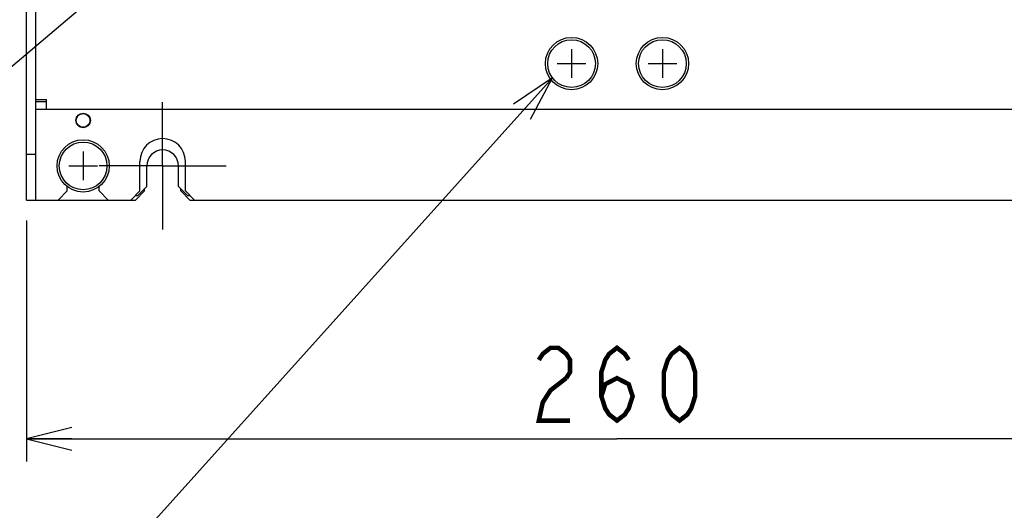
# Model space of a CAD drawing. Header units: millimetres. Extents: x 159 to 2039, y 158 to 1386.
# Tile 8 of 34: x 1038 to 1254, y 578 to 686. Entities that reach past the tile are written whole.
import ezdxf

# ---------------------------------------------------------------- set-up
doc = ezdxf.new("R2010")
doc.units = ezdxf.units.MM
doc.header["$LTSCALE"] = 115.5
doc.linetypes.add('CENTER', pattern=[0.6, 0.375, -0.075, 0.075, -0.075])
doc.layers.get('0').update_dxf_attribs({"linetype": 'CONTINUOUS'})
for name, color, linetype in [('ALL_AXIS', 7, 'CONTINUOUS'), ('ALL_CURVE', 7, 'CONTINUOUS'), ('ALL_DIM', 7, 'CONTINUOUS'), ('ALL_FEATURES', 7, 'CONTINUOUS'), ('ALL_NOTE', 7, 'CONTINUOUS')]:
    doc.layers.add(name, color=color, linetype=linetype)
doc.styles.get("Standard").update_dxf_attribs({"font": 'txt', "width": 0.86})
doc.dimstyles.new('DIMSTYLE_1', dxfattribs={"dimtxt": 16, "dimasz": 10, "dimexe": 1, "dimexo": 1, "dimgap": 0.8, "dimtad": 1, "dimdec": 3, "dimdsep": 46, "dimtxsty": 'STANDARD', "dimblk": 'OPEN', "dimblk1": 'OPEN', "dimblk2": 'OPEN', "dimcen": 0.09, "dimadec": 0, "dimazin": 0, "dimtp": 0.001, "dimtm": 0.001, "dimtfac": 1, "dimtdec": 3, "dimtofl": 0, "dimtmove": 0, "dimatfit": 3, "dimldrblk": 'OPEN', "dimfxl": 1, "dimtolj": 1, "dimarcsym": 0})

# ---------------------------------------------------------------- blocks, each defined once
blk = doc.blocks.new('_OPEN')
at = {"color": 0, "linetype": 'BYBLOCK'}
for p, q in [((0, 0), (-1, 0.25)), ((-1, -0.25), (0, 0)), ((-1, 0), (0, 0))]:
    blk.add_line(p, q, dxfattribs=at)
blk = doc.blocks.new('*D7')
at = {"layer": 'ALL_DIM', "color": 2, "linetype": 'CONTINUOUS'}
for p, q in [((1039, 641.53), (1039, 588.5)), ((1299, 639.58), (1299, 588.5)), ((1039, 593.5), (1169, 593.5)), ((1299, 593.5), (1169, 593.5))]:
    blk.add_line(p, q, dxfattribs=at)
at = {"layer": 'ALL_DIM', "color": 2, "linetype": 'CONTINUOUS', "xscale": 10, "yscale": 10, "zscale": 10, "rotation": 180}
blk.add_blockref('_OPEN', (1039, 593.5), dxfattribs=at)
at = {"layer": 'ALL_DIM', "color": 2, "linetype": 'CONTINUOUS', "xscale": 10, "yscale": 10, "zscale": 10}
blk.add_blockref('_OPEN', (1299, 593.5), dxfattribs=at)

msp = doc.modelspace()

# ---------------------------------------------------------------- linework, layer by layer
at = {"layer": 'ALL_AXIS', "color": 7, "linetype": 'CENTER'}
for q in [(1069, 667.5), (1055, 653.5), (1083, 653.5), (1069, 639.5)]:
    msp.add_line((1069, 653.5), q, dxfattribs=at)
at = {"layer": 'ALL_AXIS', "color": 7, "linetype": 'CONTINUOUS'}
for centre, radius in [((1159, 676), 5.75), ((1159, 676), 5.25), ((1179, 676), 5.75), ((1179, 676), 5.25), ((1051.5, 663.5), 1.6), ((1051.5, 653.5), 5.75), ((1051.5, 653.5), 5.25)]:
    msp.add_circle(centre, radius, dxfattribs=at)
for centre, radius in [((1069, 654.5), 5), ((1069, 653.5), 3.5)]:
    msp.add_arc(centre, radius, 0, 180, dxfattribs=at)
at = {"layer": 'ALL_CURVE', "color": 40, "linetype": 'CONTINUOUS'}
for p, q in [((1159, 679.15), (1159, 672.85)), ((1179, 679.15), (1179, 672.85)), ((1155.85, 676), (1162.15, 676)), ((1175.85, 676), (1182.15, 676)), ((1051.5, 656.65), (1051.5, 650.35)), ((1048.35, 653.5), (1054.65, 653.5))]:
    msp.add_line(p, q, dxfattribs=at)
at = {"layer": 'ALL_DIM', "color": 2, "linetype": 'CONTINUOUS', "const_width": 1}
for points in [[(1151.8, 610.8333), (1152.6601, 612.1666), (1154.38, 613.5), (1156.1, 613.5), (1157.82, 612.1666), (1158.68, 610.8333), (1158.68, 608.1667), (1157.82, 606.8333)], [(1165.56, 602.8333), (1166.42, 605.5), (1169, 606.8333), (1171.5801, 605.5), (1172.44, 602.8333), (1171.5801, 600.1667), (1170.72, 598.8334), (1169, 597.5), (1167.2799, 598.8334), (1166.42, 600.1667), (1165.56, 602.8333), (1165.56, 608.1667), (1166.42, 610.8333), (1167.2799, 612.1666), (1169, 613.5), (1170.72, 612.1666), (1171.5801, 610.8333)], [(1182.76, 597.5), (1181.0401, 598.8334), (1180.18, 600.1667), (1179.32, 602.8333), (1179.32, 608.1667), (1180.18, 610.8333), (1181.0401, 612.1666), (1182.76, 613.5), (1184.48, 612.1666), (1185.34, 610.8333), (1186.1999, 608.1667), (1186.1999, 602.8333), (1185.34, 600.1667), (1184.48, 598.8334), (1182.76, 597.5)], [(1157.82, 606.8333), (1154.38, 604.1667), (1152.6601, 601.5), (1151.8, 597.5), (1158.68, 597.5)]]:
    msp.add_lwpolyline(points, dxfattribs=at)
at = {"layer": 'ALL_FEATURES', "color": 3, "linetype": 'CONTINUOUS'}
for p, q in [((1039, 646), (1039, 1036)), ((1041, 668.1), (1043.4, 668.1)), ((1043.4, 666), (1043.4, 668.1)), ((1041, 666), (1297, 666)), ((1046, 646), (1057, 646))]:
    msp.add_line(p, q, dxfattribs=at)
at = {"layer": 'ALL_FEATURES', "color": 7, "linetype": 'CONTINUOUS'}
for p, q in [((1041, 688), (1041, 646)), ((1043.4, 667.6), (1041, 667.6)), ((1041, 656), (1039, 656)), ((1064, 648), (1064, 654.5)), ((1074, 648), (1074, 654.5)), ((1065.5, 649), (1065.5, 653.5)), ((1072.5, 649), (1072.5, 653.5)), ((1046, 646), (1048, 648)), ((1048, 648), (1048, 648.9684)), ((1055, 648), (1055, 648.9684)), ((1055, 648), (1057, 646)), ((1062, 646), (1064, 648)), ((1063, 646), (1065, 648)), ((1063.5, 647), (1065.5, 649)), ((1065, 648), (1065, 648.5)), ((1072.5, 649), (1074.5, 647)), ((1073, 648), (1073, 648.5)), ((1073, 648), (1075, 646)), ((1074, 648), (1076, 646)), ((1039, 646), (1046, 646)), ((1057, 646), (1063, 646)), ((1063, 647), (1063.5, 647)), ((1074.5, 647), (1075, 647)), ((1075, 646), (1263, 646))]:
    msp.add_line(p, q, dxfattribs=at)
msp.add_circle((1051.5, 663.5), 1.5, dxfattribs=at)
at = {"layer": 'ALL_NOTE', "color": 2, "linetype": 'CONTINUOUS'}
for p, q in [((1093.3487, 723.9754), (938.92, 593.5)), ((1154.7838, 672.8717), (1015.9086, 518.5))]:
    msp.add_line(p, q, dxfattribs=at)
msp.add_lwpolyline([(1149.9544, 663.7653), (1154.7838, 672.8717), (1146.2372, 667.1094)], dxfattribs=at)

# ---------------------------------------------------------------- dimensions: what is measured, and where the dimension line sits
at = {"layer": 'ALL_DIM', "color": 2, "linetype": 'CONTINUOUS'}
dim = msp.add_linear_dim(base=(1299, 593.5), p1=(1039, 642.531), p2=(1299, 640.5773), dimstyle='DIMSTYLE_1', dxfattribs=at)
dim.commit()
dim.dimension.update_dxf_attribs({"geometry": '*D7', "text_midpoint": (1148.36, 593.5), "dimtype": 160})

doc.saveas('drawing.dxf')
